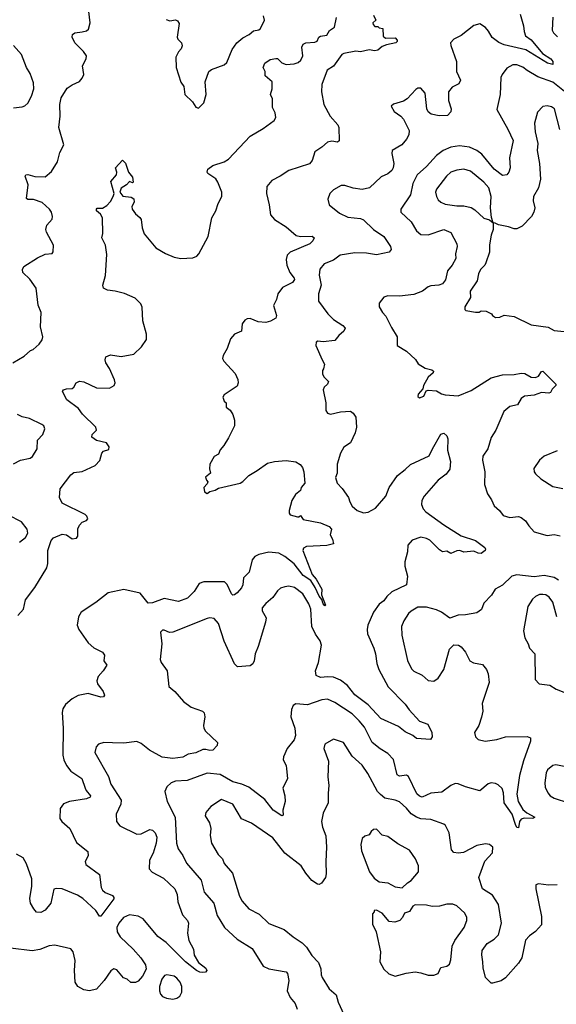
# Model space of a CAD drawing. Extents: x 2293139 to 2515392, y 824115 to 1006937.
# Tile 94 of 256: x 2321189 to 2324929, y 939600 to 946468. Entities that reach past the tile are written whole.
import ezdxf

# ---------------------------------------------------------------- set-up
doc = ezdxf.new("R2010")
doc.units = 0

msp = doc.modelspace()

# ---------------------------------------------------------------- linework, layer by layer
at = {"layer": '0CON10XD'}
for points in [[(2321411.1, 945125), (2321396.9, 945146.9), (2321345, 945191.5), (2321285, 945214), (2321245, 945213.3), (2321235, 945220), (2321246.5, 945315), (2321226, 945375), (2321231.2, 945385), (2321245, 945387.1), (2321294.4, 945374.4), (2321365, 945372.5), (2321410.4, 945409.6), (2321451.5, 945475), (2321467.8, 945542.2), (2321495.5, 945595), (2321462.5, 945715), (2321471.8, 945795), (2321468.9, 945875), (2321476.9, 945923.1), (2321520.5, 945989.5), (2321555, 946014), (2321605, 946036), (2321625, 946058.8), (2321635.7, 946085), (2321625.7, 946145), (2321652.9, 946195), (2321654.4, 946215), (2321634.4, 946245), (2321573.3, 946305), (2321553.9, 946346.1), (2321556.2, 946363.8), (2321572.5, 946375), (2321625, 946382.9), (2321655, 946390.8), (2321667.9, 946402.1), (2321680, 946445), (2321654.5, 946664.5)], [(2323655, 946500), (2323670, 946465), (2323650, 946445), (2323653, 946433), (2323665, 946420), (2323685, 946420), (2323695, 946410), (2323720, 946405), (2323721.7, 946351.7), (2323738.3, 946338.3), (2323805, 946340), (2323820, 946325), (2323820, 946315), (2323810, 946305), (2323745, 946293.3), (2323715, 946280), (2323685, 946254), (2323665, 946250), (2323625, 946256.7), (2323563.9, 946243.9), (2323531.7, 946248.3), (2323447.5, 946232.5), (2323435, 946223.8), (2323375, 946142.9), (2323331.9, 946115), (2323294.2, 946015), (2323293.2, 945963.2), (2323307.8, 945875), (2323353.1, 945795), (2323406.7, 945735), (2323412.2, 945715), (2323415, 945622.5), (2323405, 945614), (2323365, 945619.2), (2323335, 945613.8), (2323295, 945578), (2323245, 945546), (2323226.2, 945485), (2323208, 945462), (2323064.3, 945415.7), (2323005, 945375.5), (2322945, 945345.8), (2322910.8, 945305), (2322908.9, 945255), (2322927.9, 945175), (2322936.1, 945106.1), (2322965, 945074.2), (2323045, 945021.9), (2323115, 944961.8), (2323145, 944954.5), (2323227.8, 944957.8), (2323242, 944945), (2323232.5, 944925), (2323211.2, 944905), (2323073.9, 944846.1), (2323053.2, 944825), (2323046, 944795), (2323051.3, 944755), (2323071.8, 944705), (2323101.8, 944665), (2323103.1, 944655), (2323090, 944635), (2323021.4, 944598.6), (2322988.5, 944555), (2322979.2, 944515), (2322958.8, 944475), (2322978, 944405), (2322973.8, 944385), (2322936.1, 944363.9), (2322905, 944356.4), (2322850.2, 944360.2), (2322795, 944382.2), (2322775, 944381.4), (2322758.9, 944371.1), (2322739.2, 944345), (2322734.1, 944295.9), (2322685, 944274.2), (2322658.6, 944241.4), (2322634.4, 944175), (2322606, 944125), (2322602.5, 944105), (2322612.5, 944085), (2322689.8, 943999.8), (2322708.8, 943958.8), (2322711.2, 943935), (2322705, 943912.5), (2322615, 943850), (2322603.8, 943835), (2322615, 943807.5), (2322627.5, 943795), (2322627.5, 943765), (2322656, 943745), (2322674.4, 943714.4), (2322685.7, 943674.3), (2322685.6, 943635), (2322645, 943552), (2322612.3, 943497.7), (2322585, 943467.5), (2322573.6, 943436.4), (2322545, 943420), (2322515, 943367.5), (2322511.2, 943335), (2322517.5, 943305), (2322483, 943277), (2322490, 943255), (2322500, 943245), (2322495, 943230), (2322473.3, 943205), (2322477.5, 943175), (2322496.4, 943163.6), (2322515, 943177.5), (2322550, 943185), (2322575, 943200), (2322725.4, 943234.6), (2322745, 943245.8), (2322785, 943289.2), (2322845, 943322.9), (2322915, 943374.4), (2322965, 943386.9), (2323045, 943394), (2323114, 943384), (2323143.9, 943363.9), (2323158.8, 943345), (2323168.8, 943315), (2323175.8, 943235), (2323151.2, 943205), (2323146.1, 943183.9), (2323110, 943155), (2323085, 943113.3), (2323066.2, 943045), (2323066.7, 943025), (2323073.3, 943015), (2323125, 943000), (2323135, 943000), (2323145, 943010), (2323165, 942982.5), (2323285, 942958.2), (2323345, 942933.3), (2323362.9, 942915), (2323352.5, 942875), (2323370, 942845), (2323375, 942812.5), (2323330.7, 942799.3), (2323187.2, 942792.8), (2323167.5, 942782.5), (2323161.5, 942765), (2323227.3, 942597.3), (2323255.6, 942565), (2323294.3, 942495), (2323292.5, 942455), (2323320, 942385), (2323315, 942380), (2323305, 942392.5), (2323293.6, 942423.6), (2323275, 942447.5), (2323247.8, 942507.8), (2323216.9, 942556.9), (2323165, 942591.2), (2323102.6, 942672.6), (2323037.5, 942722.5), (2322995, 942746.9), (2322925, 942753.1), (2322855, 942738.1), (2322826.6, 942723.4), (2322809.1, 942700.9), (2322787.8, 942615), (2322748.5, 942575), (2322743.3, 942525), (2322735.6, 942505), (2322705, 942469.4), (2322685, 942455.7), (2322675, 942454.2), (2322665, 942462), (2322635, 942528.8), (2322616.6, 942546.6), (2322473.3, 942546.7), (2322440.6, 942535), (2322405, 942478.8), (2322357.6, 942432.4), (2322295, 942408.6), (2322195, 942429.3), (2322115, 942400), (2322085, 942396.7), (2322027.4, 942467.4), (2321915, 942493.6), (2321805, 942470), (2321718.5, 942401.5), (2321617.5, 942335), (2321597.7, 942302.3), (2321588.5, 942245), (2321601.5, 942215), (2321665, 942120), (2321705, 942086.9), (2321765, 942056), (2321780.8, 942035), (2321774.2, 941995), (2321796.2, 941965), (2321771.2, 941925), (2321735, 941886.7), (2321725.8, 941855), (2321731.4, 941835), (2321770.9, 941780.9), (2321780, 941755), (2321772.5, 941745), (2321755, 941742.9), (2321665, 941766.9), (2321595, 941753.9), (2321555, 941730.4), (2321508.5, 941691.5), (2321488.9, 941661.1), (2321484.5, 941635.5), (2321492.7, 941525), (2321488.3, 941338.3), (2321495.7, 941305), (2321514.3, 941265), (2321544.2, 941225), (2321622, 941175), (2321645, 941106.7), (2321651.1, 941091.1), (2321682, 941055), (2321680, 941045), (2321655, 941033.3), (2321535, 941015.5), (2321495, 940997.1), (2321470.8, 940965), (2321468, 940895), (2321481.2, 940875), (2321538.8, 940825), (2321585, 940727.5), (2321663.8, 940665), (2321666, 940635), (2321643.8, 940595), (2321648.8, 940575), (2321743.8, 940505), (2321756.9, 940415), (2321765, 940396.2), (2321785, 940380), (2321835, 940358), (2321845.8, 940345), (2321844, 940335), (2321755, 940215.8), (2321745, 940213.8), (2321719.4, 940255), (2321629, 940339), (2321592.2, 940362.2), (2321485, 940404.7), (2321445, 940408.5), (2321426.7, 940403.3), (2321406.1, 940306.1), (2321365, 940256.2), (2321335, 940241.2), (2321305, 940243.3), (2321286.7, 940265), (2321264.2, 940304.2), (2321258.8, 940338.8), (2321273.5, 940425), (2321273.5, 940475), (2321235, 940580), (2321212.1, 940622.1), (2321167.2, 940647.2)], [(2322209.3, 946469.3), (2322235, 946460), (2322275, 946467.5), (2322289.5, 946459.5), (2322300.5, 946440.5), (2322286.4, 946346.4), (2322291.7, 946331.7), (2322316.7, 946305), (2322320, 946285), (2322313.8, 946265), (2322295, 946243.3), (2322276.2, 946205), (2322278.8, 946135), (2322312.7, 946032.7), (2322331.7, 946001.7), (2322340, 945945), (2322392.5, 945895), (2322417, 945857), (2322435, 945850), (2322471.7, 945888.3), (2322488, 945945), (2322482, 946035), (2322506.7, 946105), (2322525, 946120), (2322615, 946153.8), (2322631.4, 946168.6), (2322669.7, 946260.3), (2322701.2, 946305), (2322745, 946342), (2322787.5, 946365), (2322819.3, 946390.7), (2322855, 946396.2), (2322866.7, 946405), (2322894, 946465), (2322888, 946495)], [(2324676.2, 946505), (2324700, 946425), (2324705.5, 946385.5), (2324715.5, 946355.5), (2324755, 946326.7), (2324832.1, 946232.1), (2324891.4, 946195), (2324905.6, 946175), (2324903.9, 946156.1), (2324868, 946165), (2324717, 946257), (2324565, 946291.1), (2324527.9, 946307.9), (2324482.6, 946342.6), (2324457.6, 946387.6), (2324435, 946413.8), (2324395, 946438.8), (2324353.8, 946426.2), (2324265, 946356.7), (2324215, 946332.5), (2324192.5, 946305), (2324193, 946287), (2324233.8, 946175), (2324232.9, 946105), (2324260.8, 946045), (2324248.9, 946021.1), (2324204.2, 945995.8), (2324178, 945965), (2324177.1, 945905), (2324195.8, 945845), (2324193.8, 945825), (2324170.5, 945799.5), (2324113, 945797), (2324057.6, 945807.6), (2324035, 945823.8), (2324025.6, 945845.6), (2324014.4, 945955), (2323985, 945989.2), (2323965, 945990), (2323949.7, 945980.3), (2323889.2, 945915), (2323865, 945898.6), (2323795, 945878), (2323777.5, 945865), (2323798.3, 945828.3), (2323845, 945795.7), (2323865, 945774), (2323904, 945695), (2323902, 945665), (2323885.7, 945635), (2323852.5, 945595), (2323785.8, 945554.2), (2323782.5, 945535), (2323795.5, 945465), (2323792.5, 945435), (2323782.5, 945415), (2323755, 945392.9), (2323707.6, 945372.4), (2323626.2, 945295), (2323575, 945284.2), (2323512.1, 945292.1), (2323455, 945311.2), (2323429.3, 945310.7), (2323375, 945280), (2323350, 945255), (2323336.7, 945215), (2323346.7, 945175), (2323418.3, 945118.3), (2323475, 945089.6), (2323565, 945080), (2323585, 945070.6), (2323655, 945003.1), (2323728, 944955), (2323772.7, 944885), (2323778.5, 944865), (2323763.8, 944846.2), (2323675, 944828.5), (2323605, 944838.5), (2323525, 944840.9), (2323423.3, 944825), (2323375, 944790), (2323311.2, 944765), (2323281.7, 944728.3), (2323276.9, 944685), (2323289.4, 944615), (2323271.9, 944555), (2323271.2, 944505), (2323337.1, 944415), (2323375, 944375.6), (2323441.2, 944335), (2323458, 944315), (2323448.8, 944295), (2323413.3, 944265), (2323385, 944230), (2323305, 944221.2), (2323266.4, 944226.4), (2323255, 944217.5), (2323254, 944195), (2323296, 944096), (2323312.5, 944065), (2323307, 944033), (2323298.3, 944021.7), (2323300, 943995), (2323311.2, 943975), (2323341.2, 943945), (2323333.8, 943925), (2323310.8, 943905), (2323304.3, 943885), (2323322, 943795), (2323321.7, 943741.7), (2323334.2, 943724.2), (2323355, 943716), (2323425, 943731.4), (2323495, 943736), (2323514.2, 943724.2), (2323532, 943695), (2323536.1, 943626.1), (2323528, 943585), (2323494.2, 943515.8), (2323449.2, 943485), (2323424.4, 943445), (2323402.4, 943367.6), (2323400.8, 943305), (2323389.2, 943275), (2323400.6, 943235), (2323436.8, 943196.8), (2323481.2, 943135), (2323488.8, 943105), (2323506.2, 943075), (2323541.2, 943045), (2323585, 943027.8), (2323617.6, 943032.4), (2323669.8, 943060.2), (2323740, 943145), (2323763.6, 943205), (2323821.1, 943288.9), (2323875, 943330), (2323913.3, 943365), (2324043.8, 943425), (2324065.6, 943475), (2324125, 943577.5), (2324145, 943583.8), (2324166.7, 943565), (2324173.9, 943543.9), (2324170.5, 943465), (2324192.5, 943385), (2324187.1, 943332.9), (2324161.4, 943298.6), (2324106.7, 943255), (2324007.5, 943145), (2323992.9, 943115), (2323990, 943085), (2324002.1, 943055), (2324019.5, 943035), (2324145, 942944.3), (2324266.6, 942866.6), (2324366.2, 942835), (2324430, 942785), (2324436.7, 942775), (2324433.3, 942765), (2324405, 942744.4), (2324385, 942745.6), (2324355, 942759.4), (2324285, 942754.3), (2324255.9, 942764.1)], [(2321994.5, 944524.5), (2321918.1, 944558.1), (2321855, 944574.6), (2321800.9, 944580.9), (2321773.3, 944595), (2321768.8, 944615), (2321787.4, 944682.6), (2321795, 944830), (2321786.7, 944895), (2321760, 944945), (2321767, 944977), (2321765.8, 945085.8), (2321751.7, 945111.7), (2321723.3, 945135), (2321723.3, 945145), (2321727.5, 945152.5), (2321765, 945153.8), (2321795, 945172), (2321821.1, 945198.9), (2321840.8, 945235), (2321848, 945255), (2321825, 945340), (2321863.8, 945385), (2321866.7, 945405), (2321857.5, 945435), (2321905, 945487.5), (2321925, 945467.5), (2321947.5, 945405), (2321975, 945370), (2321980, 945335), (2321975, 945330), (2321955, 945340), (2321932.5, 945315), (2321895, 945293.3), (2321886.7, 945265), (2321906.4, 945236.4), (2321965, 945228.6), (2321985, 945218), (2321985.7, 945195), (2321969.4, 945165), (2321971.9, 945145), (2321995, 945112.5), (2322026.8, 945086.8), (2322035.8, 945075), (2322041.9, 945015), (2322056.9, 944975), (2322137.1, 944877.1), (2322205, 944835.8), (2322265, 944810), (2322312.9, 944802.9), (2322395, 944805.8), (2322422.5, 944817.5), (2322436.6, 944833.4), (2322503.1, 944955), (2322527.3, 945085), (2322555.5, 945135), (2322571.5, 945185), (2322598.5, 945235), (2322596.9, 945265), (2322570, 945335), (2322555, 945356.9), (2322500, 945395), (2322494.4, 945405), (2322500, 945425), (2322535, 945449.4), (2322613.6, 945476.4), (2322645, 945494), (2322795, 945654.2), (2322885, 945708.6), (2322963.3, 945765), (2322974, 945785), (2322968.8, 945818.8), (2322950, 945855), (2322950, 945915), (2322937.5, 945945), (2322947.5, 945985), (2322947.5, 946035), (2322900, 946075), (2322900, 946105), (2322886.7, 946135), (2322896.7, 946165), (2322935, 946188.8), (2322975, 946196.7), (2322985, 946196.7), (2323015.8, 946165.8), (2323045, 946154.2), (2323101.3, 946158.7), (2323130, 946170), (2323148, 946185), (2323162, 946215), (2323156.2, 946275), (2323165, 946297.5), (2323183.9, 946306.1), (2323245, 946310), (2323261.2, 946318.8), (2323273.8, 946345), (2323285, 946353.3), (2323329.3, 946360.7), (2323347.3, 946392.7), (2323383.3, 946415), (2323397, 946483)], [(2324903.9, 946485), (2324899.4, 946395), (2324909.2, 946375), (2324937.4, 946347.4)], [(2321145, 945852.2), (2321205, 945858.6), (2321225, 945867.5), (2321245, 945886.2), (2321270.6, 945935), (2321286.7, 945985), (2321285, 946027.5), (2321261.7, 946091.7), (2321236.2, 946135), (2321200, 946225), (2321146.4, 946286.4)], [(2325008.6, 945948.6), (2324905, 946032), (2324800.1, 946070.1), (2324727, 946113), (2324695.9, 946135.9), (2324655, 946152.5), (2324625, 946153.5), (2324585, 946128.6), (2324550.6, 946085), (2324542.2, 946065), (2324538.6, 945945), (2324515, 945840), (2324591.4, 945705), (2324627.7, 945625), (2324603.3, 945505), (2324608, 945435), (2324598.8, 945405), (2324583.9, 945386.1), (2324555, 945380), (2324495, 945424.4), (2324409, 945529), (2324375, 945554), (2324325, 945578.9), (2324255, 945586.8), (2324195, 945579.1), (2324140, 945555), (2324095, 945520.6), (2324025, 945443.6), (2323960, 945385), (2323930, 945325), (2323912.2, 945245), (2323846.2, 945145), (2323846, 945125), (2323917, 945057), (2323955, 944993.8), (2323985, 944968.8), (2324035, 944967.1), (2324145, 945004.2), (2324194.3, 944984.3), (2324235.9, 944904.1), (2324239.2, 944885), (2324225.6, 944835), (2324228, 944802), (2324204.2, 944755), (2324170.6, 944715), (2324156.4, 944653.6), (2324135, 944624.2), (2324110, 944615), (2324055, 944612), (2324035, 944604), (2323996.3, 944573.7), (2323935, 944550), (2323835, 944539.2), (2323755, 944541.2), (2323727, 944533), (2323695, 944490), (2323693.3, 944465), (2323716.7, 944425), (2323739.7, 944399.7), (2323780.6, 944320.6), (2323820, 944255), (2323820, 944195), (2323885, 944156.2), (2323947.7, 944097.7), (2323967, 944067), (2324015, 944037.5), (2324062.5, 944025), (2324073.8, 944015), (2324071.2, 944005), (2324036.2, 943975), (2324002.5, 943915), (2323998.3, 943891.7), (2323966.7, 943855), (2323965, 943840), (2323975, 943830), (2324005, 943842.5), (2324021.7, 943878.3), (2324035, 943882.5), (2324095, 943878.8), (2324128.3, 943858.3), (2324155, 943850), (2324245, 943844.3), (2324335, 943882.1), (2324475, 943969.2), (2324555, 943991.5), (2324635, 943993.3), (2324685, 944002.9), (2324708.7, 943998.7), (2324755, 943974.2), (2324785, 943970.8), (2324805, 943982), (2324825, 944014.4), (2324835, 944015.4), (2324925.6, 943925), (2324925.6, 943915), (2324900, 943890), (2324888.3, 943868.3), (2324876.6, 943863.4), (2324825, 943867.6), (2324775, 943849.3), (2324708, 943842), (2324684.4, 943825), (2324659.5, 943780.5), (2324605, 943769.2), (2324564, 943735), (2324506.5, 943605), (2324475, 943553.8), (2324452.5, 943475), (2324417.3, 943422.7), (2324414.3, 943395), (2324431.1, 943315), (2324428.6, 943225), (2324450.2, 943160.2), (2324478.3, 943118.3), (2324495, 943076.7), (2324533.2, 943043.2), (2324559.7, 943009.7), (2324605, 942996.2), (2324665, 943001.9), (2324685, 942995.6), (2324715, 942972), (2324736.6, 942936.6), (2324775.6, 942895.6), (2324865, 942869.4), (2324915, 942876.9), (2324955, 942868.1)], [(2324952.6, 945702.6), (2324917.1, 945845), (2324895, 945859.2), (2324865, 945867.1), (2324835, 945862), (2324796.9, 945823.1), (2324778.1, 945745), (2324780.9, 945685), (2324801.5, 945605), (2324796.5, 945555), (2324813.1, 945465), (2324818.8, 945355), (2324805.6, 945295), (2324770.9, 945235), (2324768.5, 945205), (2324779.1, 945155), (2324772.9, 945125), (2324755.5, 945095), (2324691.9, 945028.1), (2324655, 945008.2), (2324635, 945007.9), (2324595, 945023.1), (2324525.9, 945035.9), (2324502.5, 945047.5), (2324490, 945050), (2324476.7, 945086.7), (2324470, 945155), (2324475.3, 945234.7), (2324459.2, 945295), (2324425, 945333.5), (2324332, 945412), (2324285, 945424.4), (2324235, 945417.8), (2324195, 945403.1), (2324162.9, 945377.1), (2324093.1, 945285), (2324088.1, 945265), (2324092.9, 945235), (2324105, 945212), (2324125, 945194.4), (2324155, 945180.5), (2324235, 945168.7), (2324285, 945168.2), (2324335, 945157.3), (2324361.5, 945141.5), (2324425, 945082), (2324462.5, 945072.5), (2324490, 945050), (2324490, 945005), (2324475.8, 944965), (2324463, 944897), (2324463, 944847), (2324438.3, 944771.7), (2324431.2, 944755), (2324400, 944725), (2324387.1, 944695), (2324376.9, 944645), (2324329.4, 944575), (2324330.5, 944529.5), (2324291.2, 944465), (2324292.5, 944445), (2324299.3, 944439.3), (2324365, 944427.5), (2324391.7, 944428.3), (2324405, 944436.7), (2324440, 944435), (2324477.5, 944415), (2324483.6, 944403.6), (2324505, 944390), (2324535, 944392.5), (2324565, 944406.7), (2324635, 944396.7), (2324755, 944338.8), (2324872.7, 944322.7), (2324915, 944300.8), (2324985, 944292.9)], [(2321140, 944075), (2321219.8, 944120.2), (2321265, 944161.2), (2321283.6, 944166.4), (2321325, 944203.3), (2321346, 944235), (2321349.2, 944255), (2321334.3, 944325), (2321338.5, 944425), (2321316.8, 944476.8), (2321304.2, 944595), (2321258.3, 944658.3), (2321211.2, 944705), (2321208.8, 944725), (2321217.5, 944745), (2321312.6, 944807.4), (2321365, 944832.5), (2321414, 944836), (2321422.7, 944847.3), (2321424.4, 944895), (2321375.8, 944985), (2321370.8, 945005), (2321378, 945035), (2321413.8, 945076.2), (2321417.3, 945095), (2321411.1, 945125)], [(2321175, 942310.8), (2321214.3, 942355), (2321229.8, 942420.2), (2321295, 942506.5), (2321377.5, 942645), (2321385.6, 942675), (2321384.5, 942765), (2321407.5, 942835), (2321425, 942852.5), (2321485, 942880), (2321515, 942873.8), (2321555, 942846.2), (2321585, 942851.2), (2321593.8, 942865), (2321594.2, 942915.8), (2321605, 942942.5), (2321625, 942963.3), (2321655, 942973.3), (2321662.5, 942985), (2321657.5, 943005), (2321646.1, 943016.1), (2321483.8, 943095), (2321466.2, 943135), (2321470, 943195), (2321545, 943292.5), (2321565, 943310), (2321625, 943316.2), (2321715, 943358.8), (2321746.1, 943393.9), (2321760, 943445), (2321773, 943457), (2321809.3, 943470.7), (2321812.5, 943487.5), (2321792.5, 943515), (2321725, 943532.5), (2321692, 943555), (2321694, 943575), (2321724, 943605), (2321718.8, 943625), (2321626, 943715), (2321597.5, 943755), (2321516.7, 943815), (2321487.5, 943875), (2321494, 943886), (2321515, 943893.3), (2321555, 943896.2), (2321566, 943905), (2321581.2, 943935), (2321605, 943945.7), (2321635, 943942), (2321725, 943898.6), (2321815, 943898.5), (2321846.9, 943915), (2321853.5, 943935), (2321849.1, 943955), (2321815.3, 944035.3), (2321789.2, 944075), (2321784.3, 944095.7), (2321790, 944115), (2321820.5, 944129.5), (2321895, 944118), (2321985, 944135.6), (2322037.5, 944185), (2322073, 944237), (2322072.9, 944275), (2322048, 944368), (2322042, 944462), (2322034, 944485), (2321994.5, 944524.5)], [(2321145, 943368.6), (2321195, 943394.4), (2321261.7, 943408.3), (2321278.3, 943421.7), (2321311.1, 943475), (2321312.5, 943535), (2321350, 943575), (2321363.9, 943613.9), (2321356, 943635), (2321343.3, 943645), (2321257.5, 943685), (2321205, 943697.5), (2321173.3, 943713.3)], [(2324935, 943460.8), (2324845, 943422), (2324811.2, 943395), (2324772.3, 943337.7), (2324773.8, 943315), (2324785, 943300), (2324821.2, 943265), (2324905, 943212), (2324975, 943198)], [(2321186.1, 942823.9), (2321230, 942855), (2321246.2, 942885), (2321240, 942915), (2321200, 942965), (2321110.6, 943010.6)], [(2324255.9, 942764.1), (2324235, 942761.9), (2324195, 942743.8), (2324165, 942761.2), (2324135, 942756.7), (2324115, 942768.8), (2324047.3, 942837.3), (2324025, 942849.1), (2323985, 942857.8), (2323925, 942838), (2323895, 942803.3), (2323891.5, 942755), (2323873.5, 942685), (2323872.7, 942655), (2323890.9, 942585), (2323884.5, 942525.5), (2323783.7, 942476.3), (2323748, 942445), (2323726.3, 942413.7), (2323695, 942390.8), (2323654.3, 942335), (2323616.4, 942245), (2323610.5, 942215), (2323613.3, 942185), (2323656.9, 942085), (2323668.5, 942045), (2323677, 941977), (2323693.1, 941935), (2323757.5, 941815), (2323875, 941693.1), (2323902.9, 941652.9), (2323975, 941575.8), (2324032.7, 941552.7), (2324062, 941495), (2324063.3, 941465), (2324052.5, 941447.5), (2323955, 941453.3), (2323930, 941475), (2323875, 941499.6), (2323828.2, 941538.3), (2323705, 941594.5), (2323618.7, 941688.7), (2323525, 941758.5), (2323473.5, 941823.5), (2323425, 941859.6), (2323375, 941881.1), (2323335.4, 941884.6), (2323285, 941880), (2323255, 941893.8), (2323250, 941925), (2323270.8, 941985), (2323292.6, 942105), (2323283.4, 942135), (2323250.5, 942180.5), (2323225.3, 942235), (2323217.4, 942355), (2323203.9, 942393.9), (2323162.8, 942462.8), (2323105, 942507.9), (2323065, 942516.5), (2323037.8, 942512.2), (2323007.6, 942502.4), (2322985.5, 942484.5), (2322952.7, 942437.3), (2322903.3, 942395), (2322878.8, 942365), (2322878.8, 942345), (2322905.8, 942295), (2322902.5, 942265), (2322851.9, 942095), (2322830.8, 942045), (2322824.1, 941995.9), (2322813.3, 941975), (2322795, 941960), (2322705.8, 941954.2), (2322685, 941974), (2322613.5, 942133.5), (2322574.5, 942255), (2322545, 942291.4), (2322515, 942295.6), (2322495, 942290.6), (2322255, 942194.5), (2322233.3, 942193.3), (2322195, 942208.8), (2322185, 942208.8), (2322171.2, 942195), (2322179.4, 942115), (2322168.5, 942005), (2322174.5, 941985), (2322216.2, 941925), (2322227.6, 941817.6), (2322270.9, 941780.9), (2322330.9, 941710.9), (2322385, 941673.1), (2322463.6, 941643.6), (2322475, 941632.5), (2322480, 941605), (2322468.8, 941545), (2322472, 941525), (2322484.5, 941504.5), (2322566.4, 941426.4), (2322566.2, 941405), (2322535, 941372.5), (2322515, 941369.4), (2322485, 941378.1), (2322465, 941376.9), (2322415.3, 941354.7), (2322363.8, 941345), (2322325, 941324.5), (2322255, 941314.7), (2322182.8, 941322.8), (2322093.4, 941373.4), (2322035, 941419.6), (2322005, 941432.9), (2321915, 941420.4), (2321834.6, 941424.6), (2321775, 941426.9), (2321736.8, 941413.2), (2321720.8, 941395), (2321712.7, 941357.3), (2321808.5, 941188.5), (2321825, 941134.2), (2321895, 941023.3), (2321893.8, 940995), (2321861.9, 940925), (2321864.2, 940875), (2321886.2, 940845), (2322005, 940785.5), (2322035, 940788.2), (2322095, 940818.9), (2322115, 940815.6), (2322134, 940795), (2322144.2, 940765), (2322140.5, 940725), (2322119.1, 940655), (2322092.5, 940605), (2322090, 940545), (2322112, 940522), (2322190.2, 940480.2), (2322268.9, 940405), (2322286.6, 940366.6), (2322291.8, 940315), (2322323.8, 940223.8), (2322357.5, 940185), (2322364.2, 940165), (2322358.6, 940095), (2322367.5, 940045), (2322401.2, 939985), (2322405, 939942.5), (2322435, 939890.8), (2322485, 939851.2), (2322493.8, 939835), (2322483.3, 939825), (2322465, 939821.1), (2322443.4, 939823.4), (2322420, 939835), (2322344.5, 939895), (2322210.7, 940030.7), (2322151.8, 940071.8), (2322049.5, 940195), (2322014.2, 940214.2), (2321955, 940223.3), (2321911.9, 940205), (2321878.8, 940165), (2321866.8, 940135), (2321868.9, 940105), (2321889.9, 940069.9), (2321979.1, 939985), (2322033.3, 939923.3), (2322065, 939876.2), (2322070, 939845), (2322045, 939795.8), (2322015, 939762), (2321995, 939752), (2321962.3, 939752.3), (2321937.5, 939775), (2321913.3, 939785), (2321865, 939840), (2321845, 939846.7), (2321825, 939833.8), (2321777.1, 939765), (2321725, 939706.2), (2321675, 939693.8), (2321635, 939701.2), (2321593.3, 939725), (2321575.8, 939755), (2321570, 939835), (2321575.5, 939905), (2321562, 939965), (2321545, 939986), (2321433.1, 940013.1), (2321395, 940007.7), (2321328.1, 939981.9), (2321275, 939972.3), (2321125, 939992)], [(2324945, 942558.5), (2324915, 942577.8), (2324845, 942591.2), (2324775, 942581.8), (2324655, 942595.6), (2324618.8, 942585), (2324555, 942524.2), (2324504.1, 942495.9), (2324476.8, 942453.2), (2324425, 942396.7), (2324407.3, 942352.7), (2324375, 942331.2), (2324295, 942315.8), (2324245, 942313.8), (2324186.4, 942293.6), (2324128.8, 942335), (2324095, 942351.4), (2324025, 942370.5), (2323965, 942370.6), (2323917, 942343), (2323898.6, 942325), (2323865.6, 942275), (2323850, 942235), (2323853.1, 942175), (2323891.2, 941998.8), (2323919.8, 941939.8), (2323935, 941922.5), (2323995, 941895.7), (2324035, 941858.9), (2324075, 941854.4), (2324105, 941874.3), (2324144.7, 941935.3), (2324185, 942076.2), (2324215, 942106.7), (2324247.5, 942105), (2324265, 942093.3), (2324295, 942056.7), (2324327.5, 941995), (2324352, 941982), (2324415, 941969.2), (2324441.4, 941935), (2324453.1, 941905), (2324460.6, 941845), (2324411.9, 941698.1), (2324416.2, 941645), (2324408.3, 941601.7), (2324388.1, 941545), (2324358.6, 941495), (2324365.8, 941465), (2324385, 941447.1), (2324434.4, 941434.4), (2324515, 941446.8), (2324575.7, 941465.7), (2324725, 941467.5), (2324748.1, 941458.1), (2324750, 941435), (2324701.5, 941298.5), (2324672.5, 941195), (2324652.9, 941065), (2324662.2, 941015), (2324695, 940958.9), (2324724.7, 940934.7), (2324780, 940905), (2324765, 940896), (2324705, 940897.5), (2324685, 940891.9), (2324673.1, 940875), (2324665, 940830), (2324655, 940833.8), (2324645, 940853.3), (2324621.5, 940925), (2324565.4, 941005), (2324560, 941075), (2324550.9, 941105), (2324525, 941131.5), (2324505, 941140.8), (2324475, 941143.6), (2324455, 941138.1), (2324395, 941088), (2324295, 941115.6), (2324245, 941138.1), (2324225, 941139.4), (2324195, 941125.6), (2324130.9, 941079.1), (2324055, 941072.2), (2323994.6, 941045.4), (2323975, 941050.8), (2323958, 941068), (2323899.3, 941189.3), (2323885, 941197.8), (2323835, 941191.8), (2323819.6, 941199.6), (2323795, 941307.1), (2323755, 941348.1), (2323700.9, 941380.9), (2323646.6, 941426.6), (2323592.4, 941532.4), (2323556, 941576), (2323505, 941626.2), (2323385, 941704.5), (2323335, 941727.8), (2323295, 941723.3), (2323195, 941689.1), (2323114.2, 941695.8), (2323093.8, 941685), (2323083.3, 941655), (2323078.8, 941605), (2323105.4, 941525.4), (2323111.2, 941475), (2323101.5, 941445), (2323052.7, 941385), (2323026.7, 941325), (2323024.4, 941304.4), (2323045.8, 941265), (2323048.8, 941241.2), (2323055.8, 941175), (2323022.7, 941107.3), (2323036.9, 941055), (2323038.6, 941015), (2323022, 940955), (2323025, 940920), (2323015.8, 940914.2), (2322954.3, 940955), (2322897.6, 941027.6), (2322785, 941113.5), (2322735.9, 941135.9), (2322675, 941151.2), (2322585, 941202.7), (2322495, 941212.3), (2322355, 941160.4), (2322275, 941155.6), (2322245, 941144.2), (2322213.2, 941116.8), (2322200.8, 941085), (2322215.7, 941015), (2322271.8, 940905), (2322282.7, 940725), (2322293.1, 940685)], [(2324931.8, 942301.8), (2324904.7, 942404.7), (2324879.5, 942439.5), (2324856, 942455), (2324835, 942458.7), (2324812.6, 942457.4), (2324785, 942445.4), (2324763.3, 942425), (2324731.1, 942375), (2324700.8, 942205), (2324709.2, 942155), (2324733.8, 942115), (2324742, 942085), (2324778.8, 942045), (2324782.5, 941865), (2324810, 941835), (2324885, 941825.7), (2324928.3, 941798.3), (2325035, 941755.8)], [(2324935, 940433.3), (2324875, 940430), (2324805, 940440), (2324786.7, 940433.3), (2324787.5, 940405), (2324826.8, 940213.2), (2324825.8, 940155), (2324785, 940106.7), (2324742.3, 940077.7), (2324715, 940046.7), (2324688, 939925), (2324665, 939886.7), (2324575, 939783.8), (2324545, 939763.3), (2324485, 939746.7), (2324475, 939747.5), (2324436.4, 939786.4), (2324418.8, 939855), (2324418, 939895), (2324409.2, 939945), (2324412.5, 939975), (2324448, 940025), (2324496.2, 940053.8), (2324525.4, 940084.6), (2324547.5, 940165), (2324526.7, 940295), (2324485, 940362.2), (2324414.2, 940405), (2324389.2, 940485), (2324431.7, 940598.3), (2324485, 940657.5), (2324486.2, 940695), (2324464.2, 940714.2), (2324435, 940720), (2324375, 940708), (2324281.2, 940658.8), (2324245, 940654), (2324215, 940659.2), (2324198.5, 940678.5), (2324182.1, 940795), (2324157.2, 940847.2), (2324145, 940856.7), (2324055, 940888.8), (2323985, 940894.6), (2323955, 940905.4), (2323918.3, 940928.3), (2323885, 940968.1), (2323835, 941012.2), (2323805, 941024.5), (2323735, 941037.9), (2323702.9, 941062.9), (2323683.8, 941085), (2323615, 941210.8), (2323576.9, 941266.9), (2323505, 941330), (2323445, 941425.8), (2323375, 941448.8), (2323316.7, 941415), (2323308.8, 941385), (2323341.9, 941295), (2323335.8, 941185.8), (2323344.1, 941125.9), (2323337.7, 941072.3), (2323339.2, 941005), (2323305, 940932.5), (2323292.9, 940875), (2323298.6, 940835), (2323322.2, 940775), (2323327.1, 940695), (2323321.5, 940595), (2323325, 940510), (2323319.2, 940485), (2323292.5, 940445), (2323275, 940436.7), (2323265, 940438.8), (2323225, 940462.9), (2323182.1, 940515), (2323151.2, 940565), (2323036.5, 940655), (2322952.1, 940762.1), (2322805, 940862.9), (2322735, 940894), (2322674.3, 940995), (2322595, 941029.2), (2322521.3, 940978.7), (2322485, 940937.5), (2322481.2, 940915), (2322511.2, 940865), (2322520, 940825), (2322517.3, 940777.3), (2322525.6, 940725), (2322572.9, 940645), (2322601.4, 940615), (2322615, 940582.5), (2322671.4, 940515), (2322721.2, 940355), (2322738.2, 940318.2), (2322786, 940265), (2322858.3, 940228.3), (2322925, 940164.2), (2323032.1, 940122.1), (2323095, 940070), (2323158.3, 940028.3), (2323188.8, 939998.8), (2323225, 939941.2), (2323270.6, 939890.6), (2323287, 939847), (2323290.5, 939805), (2323297.8, 939787.8), (2323345, 939708), (2323394, 939665), (2323408, 939615), (2323449.1, 939529.1)], [(2324985, 941259.2), (2324925, 941271.2), (2324905, 941266.7), (2324868.8, 941235), (2324858, 941215), (2324849.4, 941145), (2324851.9, 941115), (2324870.8, 941075), (2324886.2, 941055), (2324915, 941037.1), (2325015, 941004.4)], [(2323855, 940412.5), (2323891.7, 940448.3), (2323917.7, 940462.3), (2323968.8, 940525), (2323969.2, 940565), (2323948.6, 940615), (2323905, 940675.8), (2323825, 940718.8), (2323755, 940770), (2323715, 940778.8), (2323675, 940821.2), (2323655, 940820), (2323637.5, 940805), (2323625, 940782.5), (2323595, 940773.3), (2323575, 940756.7), (2323566.2, 940715), (2323571.2, 940671.2), (2323626, 940525), (2323658.8, 940478.8), (2323695, 940453.8), (2323755, 940446.7), (2323805, 940420), (2323855, 940412.5)], [(2322293.1, 940685), (2322325, 940638), (2322350.6, 940585), (2322453.1, 940465), (2322475, 940382), (2322542.9, 940305), (2322565, 940219.2), (2322616.1, 940136.1), (2322704, 940055), (2322808.7, 939988.7), (2322886.6, 939866.6), (2322925, 939847.8), (2323045, 939826), (2323054.2, 939814.2), (2323065.7, 939765), (2323052, 939695), (2323075, 939646.7), (2323108, 939605), (2323123.3, 939565)], [(2323805, 939796), (2323882.3, 939817.7), (2323945, 939825.6), (2323985, 939819.2), (2324035, 939804.2), (2324075, 939804.2), (2324105.7, 939814.3), (2324124.2, 939855.8), (2324165, 939866.2), (2324185, 939880), (2324195, 939910), (2324202.2, 940005), (2324221.1, 940045), (2324286.9, 940135), (2324306.2, 940183.8), (2324306.2, 940206.2), (2324291.5, 940235), (2324236.6, 940286.6), (2324208.6, 940298.6), (2324165, 940297.3), (2324115, 940284.4), (2324063, 940283), (2324025, 940291.4), (2323946.2, 940293.8), (2323930, 940285), (2323905, 940246.7), (2323870, 940235), (2323856.7, 940205), (2323837.5, 940185), (2323803, 940173), (2323765, 940177.5), (2323716.4, 940236.4), (2323675, 940257.5), (2323660, 940255), (2323660, 940245), (2323648.3, 940231.7), (2323648.3, 940158.3), (2323673.8, 940105), (2323704, 939965), (2323698.8, 939895), (2323726.7, 939845), (2323762.7, 939812.7), (2323805, 939796)], [(2322255, 939635.6), (2322285, 939642.9), (2322305, 939656), (2322318.5, 939685), (2322319.1, 939725), (2322307.3, 939755), (2322285, 939782.2), (2322265, 939795.5), (2322215, 939805.5), (2322198.6, 939801.4), (2322179.6, 939775), (2322163.8, 939725), (2322162.5, 939695), (2322170.7, 939670.7), (2322185, 939654.2), (2322212.4, 939642.4), (2322255, 939635.6)]]:
    msp.add_lwpolyline(points, dxfattribs=at)

doc.saveas('drawing.dxf')
